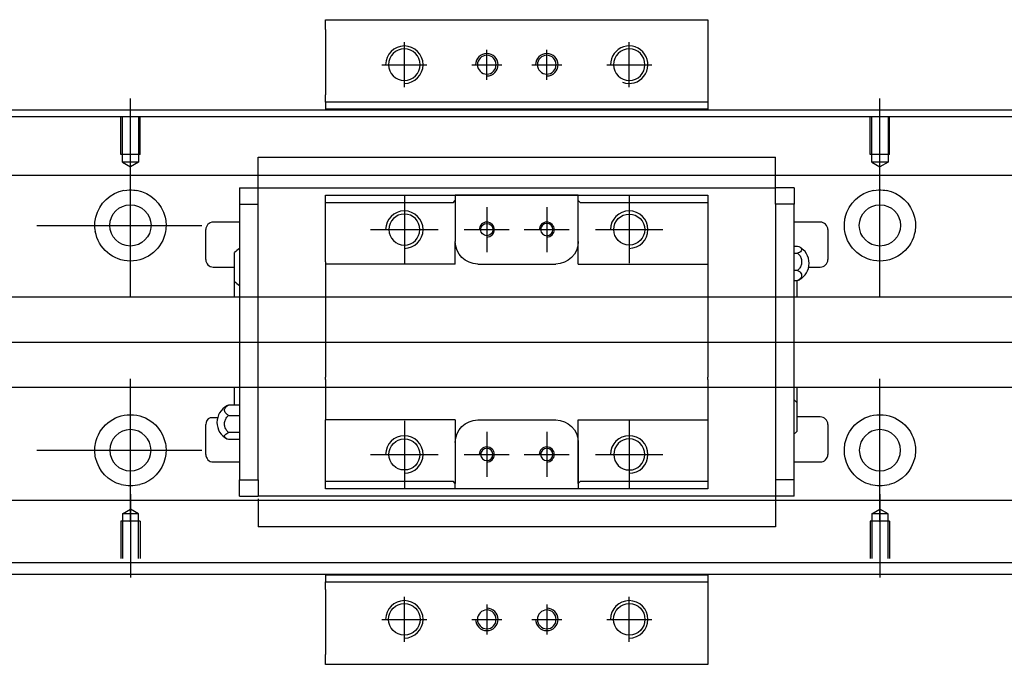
# Model space of a CAD drawing. Header units: millimetres. Extents: x -257 to 3135, y -1556 to 860.
# Tile 162 of 256: x 4 to 135, y -886 to -800. Entities that reach past the tile are written whole.
import ezdxf
from ezdxf.lldxf.tags import DXFTag

# ---------------------------------------------------------------- set-up
doc = ezdxf.new("R2010")
doc.units = ezdxf.units.MM
doc.layers.get('0').update_dxf_attribs({"linetype": 'CONTINUOUS'})
tags = doc.linetypes.add('DASHED', pattern=[25.72, 12.86, -12.86]).pattern_tags.tags
tags[6:7] = [DXFTag(74, 4), DXFTag(75, 0), DXFTag(340, '0'), DXFTag(46, 0.0), DXFTag(50, 0.0), DXFTag(44, 0.0), DXFTag(45, 0.0)]
tags[4:5] = [DXFTag(74, 4), DXFTag(75, 0), DXFTag(340, '0'), DXFTag(46, 0.0), DXFTag(50, 0.0), DXFTag(44, 0.0), DXFTag(45, 0.0)]

msp = doc.modelspace()

# ---------------------------------------------------------------- linework, layer by layer
at = {"linetype": 'Continuous'}
for p, q in [((44.63, -801), (44.63, -799.71)), ((44.63, -799.71), (95.63, -799.71)), ((95.63, -799.71), (95.63, -801)), ((44.63, -801), (44.63, -809.71)), ((95.63, -801), (95.63, -809.71)), ((44.63, -810.71), (44.63, -809.71)), ((95.63, -809.71), (95.63, -810.71)), ((-45.42, -811.71), (80.83, -811.71)), ((95.63, -810.71), (44.63, -810.71)), ((44.63, -810.71), (44.63, -811.71)), ((80.83, -811.71), (379.58, -811.71)), ((95.63, -810.71), (95.63, -811.71)), ((64.93, -873.71), (-45.42, -873.71)), ((44.63, -873.71), (44.63, -874.71)), ((44.63, -875.71), (44.63, -874.71)), ((44.63, -874.71), (95.63, -874.71)), ((379.58, -873.71), (64.93, -873.71)), ((95.63, -873.71), (95.63, -874.71)), ((95.63, -874.71), (95.63, -875.71)), ((44.63, -875.71), (44.63, -884.41)), ((95.63, -875.71), (95.63, -884.41)), ((44.63, -885.71), (44.63, -884.41)), ((95.63, -884.41), (95.63, -885.71)), ((95.63, -885.71), (44.63, -885.71))]:
    msp.add_line(p, q, dxfattribs=at)
for p, q in [((55.13, -808.71), (55.13, -802.71)), ((66.13, -807.71), (66.13, -803.71)), ((74.13, -807.71), (74.13, -803.71)), ((85.13, -808.71), (85.13, -802.71)), ((52.13, -805.71), (58.13, -805.71)), ((64.13, -805.71), (68.13, -805.71)), ((72.13, -805.71), (76.13, -805.71)), ((82.13, -805.71), (88.13, -805.71)), ((18.58, -821.32), (18.58, -810.2)), ((118.58, -821.32), (118.58, -810.2)), ((18.58, -836.68), (18.58, -817.63)), ((118.58, -836.68), (118.58, -817.63)), ((6.08, -827.15), (28.11, -827.15)), ((-95.42, -842.71), (72.88, -842.71)), ((72.88, -842.71), (380.28, -842.71)), ((18.58, -866.68), (18.58, -847.63)), ((118.58, -866.68), (118.58, -847.63)), ((29.22, -852.8), (30.22, -852.8)), ((6.08, -857.15), (28.11, -857.15)), ((18.58, -862.99), (18.58, -874.11)), ((118.58, -862.99), (118.58, -874.11)), ((55.13, -882.71), (55.13, -876.71)), ((85.13, -882.71), (85.13, -876.71)), ((66.13, -877.71), (66.13, -881.71)), ((74.13, -877.71), (74.13, -881.71)), ((52.13, -879.71), (58.13, -879.71)), ((64.13, -879.71), (68.13, -879.71)), ((72.13, -879.71), (76.13, -879.71)), ((82.13, -879.71), (88.13, -879.71))]:
    msp.add_line(p, q)
at = {"linetype": 'DASHED'}
for p, q in [((95.63, -811.66), (44.63, -811.66)), ((44.63, -873.75), (95.63, -873.75))]:
    msp.add_line(p, q, dxfattribs=at)
at = {"linetype": 'DASHED', "ltscale": 0.3}
for p, q in [((80.58, -812.66), (-31.42, -812.66)), ((368.58, -812.66), (80.58, -812.66)), ((368.58, -820.48), (-31.42, -820.48)), ((368.58, -836.71), (-28.12, -836.71)), ((-28.12, -848.71), (368.58, -848.71)), ((368.58, -863.83), (-31.42, -863.83)), ((17.51, -865.61), (18.58, -864.99)), ((17.51, -865.61), (17.51, -871.61)), ((19.66, -865.61), (17.51, -865.61)), ((19.66, -865.61), (18.58, -864.99)), ((19.66, -871.61), (19.66, -865.61)), ((117.51, -865.61), (118.58, -864.99)), ((117.51, -865.61), (117.51, -871.61)), ((119.66, -865.61), (117.51, -865.61)), ((119.66, -865.61), (118.58, -864.99)), ((119.66, -871.61), (119.66, -865.61)), ((19.88, -866.61), (17.28, -866.61)), ((17.28, -866.61), (17.28, -871.61)), ((19.88, -866.61), (19.88, -871.61)), ((119.88, -866.61), (117.28, -866.61)), ((117.28, -866.61), (117.28, -871.61)), ((119.88, -866.61), (119.88, -871.61)), ((368.58, -872.16), (-31.42, -872.16))]:
    msp.add_line(p, q, dxfattribs=at)
at = {"linetype": 'DASHED', "ltscale": 0.1}
for p, q in [((17.28, -817.7), (17.28, -812.7)), ((17.51, -818.7), (17.51, -812.7)), ((19.66, -812.7), (19.66, -818.7)), ((19.88, -817.7), (19.88, -812.7)), ((117.28, -817.7), (117.28, -812.7)), ((117.51, -818.7), (117.51, -812.7)), ((119.66, -812.7), (119.66, -818.7)), ((119.88, -817.7), (119.88, -812.7)), ((19.88, -817.7), (17.28, -817.7)), ((119.88, -817.7), (117.28, -817.7)), ((19.66, -818.7), (17.51, -818.7)), ((17.51, -818.7), (18.58, -819.32)), ((19.66, -818.7), (18.58, -819.32)), ((119.66, -818.7), (117.51, -818.7)), ((117.51, -818.7), (118.58, -819.32)), ((119.66, -818.7), (118.58, -819.32))]:
    msp.add_line(p, q, dxfattribs=at)
at = {"linetype": 'DASHED', "ltscale": 0.5}
for p, q in [((35.63, -818.1), (35.63, -818.05)), ((35.63, -818.23), (35.63, -818.1)), ((104.63, -818.1), (35.63, -818.1)), ((35.63, -821.8), (35.63, -818.23)), ((104.63, -818.1), (104.63, -818.05)), ((104.63, -818.23), (104.63, -818.1)), ((104.63, -821.8), (104.63, -818.23)), ((33.13, -822.13), (33.13, -824.33)), ((33.13, -822.13), (35.63, -822.13)), ((35.63, -822.13), (35.63, -821.8)), ((35.63, -823.13), (35.63, -822.13)), ((35.63, -822.13), (104.63, -822.13)), ((35.63, -822.23), (35.63, -822.23)), ((104.63, -822.13), (104.63, -821.8)), ((107.13, -822.13), (104.63, -822.13)), ((104.63, -823.13), (104.63, -822.13)), ((104.63, -822.23), (104.63, -822.23)), ((107.13, -822.13), (107.13, -824.33)), ((35.63, -824.33), (35.63, -823.13)), ((44.63, -824.13), (44.63, -823.13)), ((55.13, -823.21), (55.13, -832.21)), ((61.93, -823.13), (61.93, -823.83)), ((78.33, -823.13), (61.93, -823.13)), ((62.02, -823.13), (78.24, -823.13)), ((78.33, -823.83), (78.33, -823.13)), ((85.13, -823.21), (85.13, -832.21)), ((95.63, -823.13), (95.63, -824.13)), ((104.63, -824.33), (104.63, -823.13)), ((33.13, -824.33), (35.63, -824.33)), ((33.13, -824.33), (33.13, -861.08)), ((35.63, -824.81), (35.63, -824.33)), ((35.63, -824.81), (35.63, -824.37)), ((35.63, -860.6), (35.63, -824.81)), ((44.63, -832.01), (44.63, -824.13)), ((61.63, -824.13), (44.63, -824.13)), ((61.63, -824.13), (61.93, -823.83)), ((61.93, -823.83), (61.93, -829.31)), ((66.13, -824.71), (66.13, -830.71)), ((74.13, -824.71), (74.13, -830.71)), ((78.33, -823.83), (78.63, -824.13)), ((78.33, -832.31), (78.33, -823.83)), ((78.33, -829.31), (78.33, -823.83)), ((95.63, -824.13), (78.63, -824.13)), ((95.63, -824.13), (95.63, -832.01)), ((107.13, -824.33), (104.63, -824.33)), ((104.63, -824.33), (104.63, -824.81)), ((104.63, -824.37), (104.63, -824.81)), ((104.63, -824.81), (104.63, -860.6)), ((107.13, -861.08), (107.13, -824.33)), ((33.13, -826.71), (29.63, -826.71)), ((110.63, -826.71), (107.13, -826.71)), ((28.63, -831.71), (28.63, -827.71)), ((50.63, -827.71), (59.63, -827.71)), ((63.13, -827.71), (69.13, -827.71)), ((71.13, -827.71), (77.13, -827.71)), ((80.63, -827.71), (89.63, -827.71)), ((111.63, -827.71), (111.63, -831.71)), ((61.93, -832.31), (61.93, -829.31)), ((107.13, -829.91), (107.59, -829.91)), ((32.48, -834.62), (32.48, -830.77)), ((107.13, -830.85), (107.59, -830.85)), ((29.63, -832.71), (32.48, -832.71)), ((44.63, -832.01), (44.63, -837.71)), ((64.93, -832.31), (75.33, -832.31)), ((78.33, -832.31), (95.63, -832.31)), ((95.63, -832.01), (95.63, -837.71)), ((109.08, -832.71), (110.63, -832.71)), ((107.59, -833.15), (107.13, -833.15)), ((32.48, -836.71), (32.48, -834.62)), ((107.13, -834.5), (107.59, -834.5)), ((107.48, -834.5), (107.48, -836.71)), ((44.63, -837.71), (44.63, -838.01)), ((44.63, -838.01), (44.63, -847.41)), ((95.63, -837.71), (95.63, -838.01)), ((95.63, -838.01), (95.63, -847.41)), ((44.63, -847.71), (44.63, -847.41)), ((44.63, -847.71), (44.63, -853.1)), ((95.63, -847.71), (95.63, -847.41)), ((95.63, -847.71), (95.63, -853.1)), ((32.48, -851.13), (32.48, -848.71)), ((107.48, -848.71), (107.48, -850.79)), ((33.13, -851.13), (31.68, -851.13)), ((107.48, -850.79), (107.48, -854.64)), ((31.68, -852.49), (33.13, -852.49)), ((28.63, -857.71), (28.63, -853.71)), ((44.63, -853.4), (44.63, -853.1)), ((61.93, -853.1), (44.63, -853.1)), ((44.63, -861.28), (44.63, -853.4)), ((55.13, -853.21), (55.13, -862.21)), ((61.93, -853.1), (61.93, -856.1)), ((64.93, -853.1), (75.33, -853.1)), ((78.33, -861.58), (78.33, -853.1)), ((85.13, -853.21), (85.13, -862.21)), ((95.63, -853.1), (95.63, -861.28)), ((110.63, -852.71), (107.48, -852.71)), ((111.63, -853.71), (111.63, -857.71)), ((33.13, -854.78), (31.68, -854.78)), ((66.13, -854.71), (66.13, -860.71)), ((74.13, -854.71), (74.13, -860.71)), ((33.13, -855.73), (31.68, -855.73)), ((61.93, -856.1), (61.93, -861.58)), ((78.33, -856.1), (78.33, -861.58)), ((50.63, -857.71), (59.63, -857.71)), ((63.13, -857.71), (69.13, -857.71)), ((71.13, -857.71), (77.13, -857.71)), ((80.63, -857.71), (89.63, -857.71)), ((29.63, -858.71), (33.13, -858.71)), ((107.13, -858.71), (110.63, -858.71)), ((33.13, -861.08), (35.63, -861.08)), ((33.13, -863.28), (33.13, -861.08)), ((35.63, -861.04), (35.63, -860.6)), ((35.63, -861.08), (35.63, -860.6)), ((35.63, -861.08), (35.63, -862.28)), ((44.63, -861.28), (61.63, -861.28)), ((44.63, -862.28), (44.63, -861.28)), ((61.93, -861.58), (61.63, -861.28)), ((61.93, -862.28), (61.93, -861.58)), ((78.63, -861.28), (78.33, -861.58)), ((78.33, -861.58), (78.33, -862.28)), ((78.63, -861.28), (95.63, -861.28)), ((95.63, -861.28), (95.63, -862.28)), ((104.63, -860.6), (104.63, -861.08)), ((104.63, -860.6), (104.63, -861.04)), ((104.63, -861.08), (104.63, -862.28)), ((107.13, -861.08), (104.63, -861.08)), ((107.13, -863.28), (107.13, -861.08)), ((35.63, -862.28), (35.63, -863.28)), ((78.33, -862.28), (61.93, -862.28)), ((78.24, -862.28), (62.02, -862.28)), ((104.63, -862.28), (104.63, -863.28)), ((35.63, -863.83), (32.59, -863.83)), ((35.63, -863.83), (32.59, -863.83)), ((33.13, -863.28), (35.63, -863.28)), ((104.63, -863.28), (35.63, -863.28)), ((35.63, -863.61), (35.63, -867.18)), ((104.63, -863.18), (104.63, -863.18)), ((104.63, -863.28), (104.63, -863.61)), ((107.13, -863.28), (104.63, -863.28)), ((104.63, -863.61), (104.63, -867.18)), ((35.63, -867.18), (35.63, -867.31)), ((35.63, -867.31), (35.63, -867.36)), ((35.63, -867.31), (104.63, -867.31)), ((104.63, -867.18), (104.63, -867.31)), ((104.63, -867.31), (104.63, -867.36))]:
    msp.add_line(p, q, dxfattribs=at)
at = {"linetype": 'Continuous', "extrusion": (0, 0, -1)}
for centre, radius in [((-55.13, -805.71), 2.1), ((-85.13, -805.71), 2.1), ((-18.58, -857.15), 2.75), ((-118.58, -857.15), 2.75)]:
    msp.add_circle(centre, radius, dxfattribs=at)
at = {"linetype": 'DASHED', "ltscale": 0.15, "extrusion": (0, 0, -1)}
for centre in [(-66.13, -805.71), (-74.13, -805.71), (-66.13, -879.71), (-74.13, -879.71)]:
    msp.add_circle(centre, 1.25, dxfattribs=at)
at = {"linetype": 'Continuous'}
for centre, radius in [((18.58, -827.15), 2.75), ((118.58, -827.15), 2.75), ((55.13, -879.71), 2.1), ((85.13, -879.71), 2.1)]:
    msp.add_circle(centre, radius, dxfattribs=at)
at = {"linetype": 'DASHED', "ltscale": 0.5, "extrusion": (0, 0, -1)}
for centre, radius in [((-55.13, -827.71), 2.07), ((-74.13, -827.71), 0.825), ((-85.13, -857.71), 2.07), ((-66.13, -857.71), 0.825), ((-74.13, -857.71), 0.825)]:
    msp.add_circle(centre, radius, dxfattribs=at)
at = {"linetype": 'DASHED', "ltscale": 0.5}
for centre, radius in [((85.13, -827.71), 2.07), ((66.13, -827.71), 0.825), ((55.13, -857.71), 2.07)]:
    msp.add_circle(centre, radius, dxfattribs=at)
for centre, start in [((55.13, -805.71), 270), ((85.13, -805.71), 249.2801), ((55.13, -879.71), 270), ((85.13, -879.71), 270)]:
    msp.add_arc(centre, 2.5, start, 180)
at = {"linetype": 'DASHED', "ltscale": 0.15}
for centre, start, end in [((66.13, -805.71), 270, 180), ((74.13, -805.71), 270, 180), ((66.13, -879.71), 180, 90), ((74.13, -879.71), 180, 90)]:
    msp.add_arc(centre, 1.5, start, end, dxfattribs=at)
at = {"linetype": 'Continuous', "extrusion": (0, 0, -1)}
for centre, start, end in [((-18.58, -827.15), 13.6191, 80.1049), ((-18.58, -827.15), 99.8951, 166.3809), ((-118.58, -827.15), 13.6191, 80.1049), ((-118.58, -827.15), 99.8951, 166.3809), ((-18.58, -827.15), 189.6765, 350.3235), ((-118.58, -827.15), 189.6765, 350.3235), ((-18.58, -857.15), 10.8558, 169.1442), ((-118.58, -857.15), 10.8558, 169.1442), ((-18.58, -857.15), 285.2319, 347.572), ((-18.58, -857.15), 192.428, 254.7681), ((-118.58, -857.15), 285.2319, 347.572), ((-118.58, -857.15), 192.428, 254.7681)]:
    msp.add_arc(centre, 4.75, start, end, dxfattribs=at)
at = {"linetype": 'DASHED', "ltscale": 0.5}
for centre, radius, start, end in [((55.13, -827.71), 2.5, 270, 180), ((85.13, -827.71), 2.5, 270, 180), ((29.63, -827.71), 1, 90, 180), ((66.13, -827.71), 1, 270, 180), ((74.13, -827.71), 1, 270, 180), ((110.63, -827.71), 1, 0, 90), ((34.62, -832.66), 2.85, 121.5132, 138.6569), ((106.63, -832.21), 2.5, 0, 61.7734), ((29.63, -831.71), 1, 180, 270), ((106.63, -832.21), 2.5, 298.2701, 0), ((110.63, -831.71), 1, 270, 0), ((34.62, -832.74), 2.85, 221.3431, 238.4868), ((32.63, -853.43), 2.5, 118.2701, 180), ((105.34, -852.67), 2.85, 41.3431, 51.1006), ((29.63, -853.71), 1, 114.7486, 180), ((32.63, -853.43), 2.5, 180, 241.7734), ((110.63, -853.71), 1, 0, 90), ((55.13, -857.71), 2.5, 270, 180), ((85.13, -857.71), 2.5, 270, 180), ((105.34, -852.75), 2.85, 308.8994, 318.6569), ((29.63, -857.71), 1, 180, 270), ((66.13, -857.71), 1, 270, 180), ((74.13, -857.71), 1, 270, 180), ((110.63, -857.71), 1, 270, 0)]:
    msp.add_arc(centre, radius, start, end, dxfattribs=at)
at = {"linetype": 'DASHED', "ltscale": 0.5, "extrusion": (0, 0, -1)}
for centre, start, end in [((-64.93, -829.31), 270, 359.96), ((-75.33, -829.31), 180, 270), ((-64.93, -856.1), 360, 90), ((-75.33, -856.1), 90, 180)]:
    msp.add_arc(centre, 3, start, end, dxfattribs=at)
at = {"linetype": 'Continuous'}
for points, knots in [([(17.77, -822.48), (18.18, -822.4), (18.61, -822.39), (19.15, -822.44), (19.28, -822.45), (19.4, -822.48)], [0, 0, 0, 0, 0.772987, 0.772987, 1, 1, 1, 1]), ([(117.77, -822.48), (118.18, -822.4), (118.61, -822.39), (119.15, -822.44), (119.28, -822.45), (119.4, -822.48)], [0, 0, 0, 0, 0.772987, 0.772987, 1, 1, 1, 1]), ([(19.83, -861.74), (19.43, -861.85), (19, -861.9), (18.16, -861.9), (17.74, -861.85), (17.33, -861.74)], [0, 0, 0, 0, 0.500461, 0.500461, 1, 1, 1, 1]), ([(119.83, -861.74), (119.43, -861.85), (119, -861.9), (118.16, -861.9), (117.74, -861.85), (117.33, -861.74)], [0, 0, 0, 0, 0.500461, 0.500461, 1, 1, 1, 1])]:
    msp.add_open_spline(points, degree=3, knots=knots, dxfattribs=at)
at = {"linetype": 'DASHED', "ltscale": 0.5}
for points, degree in [([(44.63, -823.13), (61.93, -823.13)], 1), ([(78.33, -823.13), (95.63, -823.13)], 1), ([(61.93, -832.31), (44.63, -832.31)], 1), ([(107.59, -834.5), (107.68, -834.47), (107.76, -834.44), (107.83, -834.4)], 3), ([(31.68, -851.13), (31.59, -851.16), (31.51, -851.2), (31.44, -851.23)], 3), ([(78.33, -853.1), (95.63, -853.1)], 1), ([(61.93, -862.28), (44.63, -862.28)], 1), ([(95.63, -862.28), (78.33, -862.28)], 1)]:
    msp.add_open_spline(points, degree=degree, dxfattribs=at)
at = {"linetype": 'Continuous'}
for points in [[(13.9, -827.95), (13.79, -827.3), (13.82, -826.63), (13.97, -826.04)], [(23.2, -826.04), (23.34, -826.63), (23.38, -827.3), (23.27, -827.95)], [(113.9, -827.95), (113.79, -827.3), (113.82, -826.63), (113.97, -826.04)], [(123.2, -826.04), (123.34, -826.63), (123.38, -827.3), (123.27, -827.95)], [(13.94, -858.18), (13.81, -857.58), (13.79, -856.91), (13.92, -856.26)], [(23.25, -856.26), (23.37, -856.91), (23.35, -857.58), (23.22, -858.18)], [(113.94, -858.18), (113.81, -857.58), (113.79, -856.91), (113.92, -856.26)], [(123.25, -856.26), (123.37, -856.91), (123.35, -857.58), (123.22, -858.18)]]:
    msp.add_open_spline(points, degree=3, dxfattribs=at)
at = {"linetype": 'DASHED', "ltscale": 0.5}
msp.add_rational_spline([(61.93, -829.31), (61.93, -829.31), (61.93, -829.31)], [0.500000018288, 0.499999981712, 0.500000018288], degree=2, dxfattribs=at)
for points in [[(107.59, -829.91), (107.72, -829.95), (107.83, -830.01), (108.01, -830.12), (108.07, -830.19), (108.14, -830.32), (108.14, -830.39), (108.1, -830.53), (108.05, -830.6), (107.89, -830.72), (107.79, -830.77), (107.65, -830.83), (107.62, -830.84), (107.59, -830.85)], [(107.59, -830.85), (107.72, -830.96), (107.83, -831.09), (108.01, -831.37), (108.07, -831.53), (108.14, -831.86), (108.14, -832.03), (108.1, -832.36), (108.05, -832.53), (107.89, -832.83), (107.79, -832.96), (107.65, -833.1), (107.62, -833.13), (107.59, -833.15)], [(107.59, -833.15), (107.72, -833.21), (107.83, -833.29), (108.01, -833.46), (108.07, -833.55), (108.14, -833.74), (108.14, -833.84), (108.1, -834.04), (108.05, -834.14), (107.89, -834.31), (107.79, -834.39), (107.65, -834.48), (107.62, -834.49), (107.59, -834.5)], [(31.68, -852.49), (31.55, -852.42), (31.44, -852.35), (31.26, -852.18), (31.2, -852.08), (31.13, -851.89), (31.13, -851.79), (31.17, -851.6), (31.22, -851.5), (31.37, -851.32), (31.48, -851.24), (31.62, -851.16), (31.65, -851.15), (31.68, -851.13)], [(31.68, -854.78), (31.55, -854.68), (31.44, -854.55), (31.26, -854.26), (31.2, -854.1), (31.13, -853.77), (31.13, -853.6), (31.17, -853.27), (31.22, -853.11), (31.37, -852.81), (31.48, -852.67), (31.62, -852.53), (31.65, -852.51), (31.68, -852.49)], [(31.68, -855.73), (31.55, -855.68), (31.44, -855.63), (31.26, -855.51), (31.2, -855.45), (31.13, -855.31), (31.13, -855.24), (31.17, -855.11), (31.22, -855.04), (31.37, -854.92), (31.48, -854.86), (31.62, -854.8), (31.65, -854.79), (31.68, -854.78)]]:
    msp.add_open_spline(points, degree=3, knots=[0, 0, 0, 0, 0.192078, 0.192078, 0.384156, 0.384156, 0.576234, 0.576234, 0.768312, 0.768312, 0.960389, 0.960389, 1, 1, 1, 1], dxfattribs=at)

doc.saveas('drawing.dxf')
